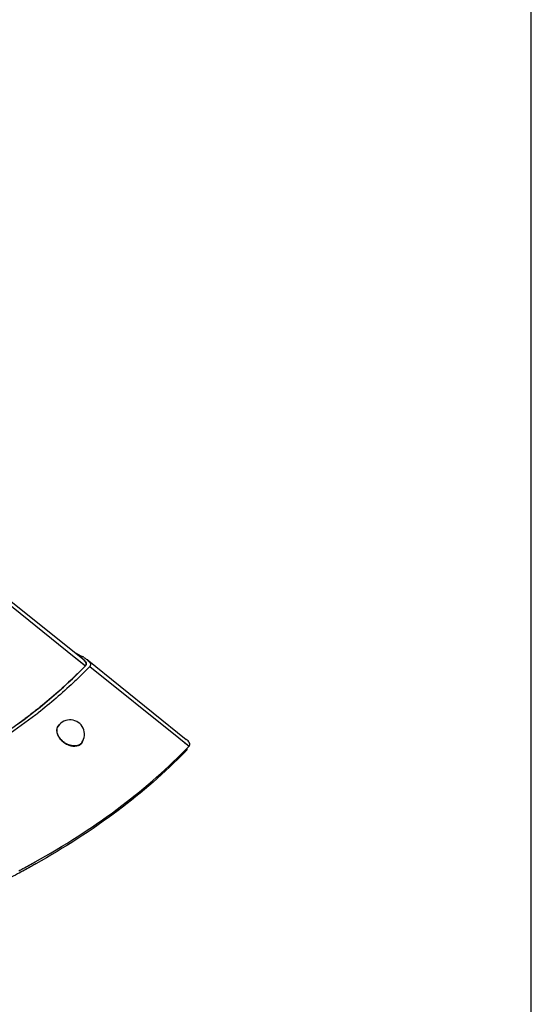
# Model space of a CAD drawing. Header units: inches. Extents: x 0 to 17, y 0 to 11.
# Tile 19 of 20: x 15.4 to 17, y 2.3 to 5.5. Entities that reach past the tile are written whole.
import ezdxf

# ---------------------------------------------------------------- set-up
doc = ezdxf.new("R2010")
doc.units = ezdxf.units.IN
doc.header["$LTSCALE"] = 0.935
doc.header["$MEASUREMENT"] = 0
doc.layers.get('0').update_dxf_attribs({"linetype": 'CONTINUOUS'})

msp = doc.modelspace()

# ---------------------------------------------------------------- linework, layer by layer
at = {"color": 7, "linetype": 'Continuous'}
for p, q in [((17, 0), (17, 11)), ((15.0959, 3.7924), (15.5263, 3.447)), ((15.1028, 3.8019), (15.5537, 3.4399)), ((15.5247, 3.4631), (15.553, 3.4472)), ((15.5263, 3.447), (15.5624, 3.418)), ((15.5308, 3.4433), (15.5612, 3.4189)), ((15.558, 3.436), (15.5554, 3.4385)), ((15.5608, 3.433), (15.558, 3.436)), ((15.5628, 3.4302), (15.5608, 3.433)), ((15.5641, 3.4275), (15.5628, 3.4302)), ((15.5676, 3.4376), (15.8877, 3.1807)), ((15.5764, 3.4157), (15.8636, 3.1852)), ((15.41, 3.2663), (15.4087, 3.2653)), ((15.4101, 3.2662), (15.4089, 3.2652)), ((15.4747, 3.2235), (15.4717, 3.2192)), ((15.8636, 3.1852), (15.8804, 3.1716)), ((15.8636, 3.1852), (15.8964, 3.1588)), ((15.551, 3.1705), (15.5482, 3.1665)), ((15.8804, 3.1716), (15.883, 3.1696)), ((15.883, 3.1696), (15.8964, 3.1588))]:
    msp.add_line(p, q, dxfattribs=at)
for centre, radius, start, end in [((15.4827, 3.3219), 0.1438, 58.9615, 60.7194), ((15.4939, 3.3404), 0.1221, 56.9269, 58.9655), ((14.5291, 4.4233), 1.4533, 315.0631, 316.1069), ((15.5569, 3.4238), 0.00793, 349.3791, 357.3346), ((14.2963, 4.6856), 1.8042, 307.8098, 308.0727), ((15.5129, 3.197), 0.0465, 325.2209, 145.2209), ((15.4929, 3.2108), 0.023, 145.2962, 158.2738), ((15.4926, 3.211), 0.0226, 136.6645, 145.2203), ((15.4931, 3.2105), 0.0233, 129.8365, 136.6297), ((15.5328, 3.1832), 0.023, 313.0412, 316.5825), ((15.5331, 3.1829), 0.0226, 316.5899, 325.2161), ((14.7164, 4.2913), 1.6355, 315.5509, 316.1786)]:
    msp.add_arc(centre, radius, start, end, dxfattribs=at)
for points, knots in [([(15.5537, 3.4399), (15.5544, 3.4393), (15.557, 3.4371), (15.5594, 3.4347), (15.561, 3.4328)], [0, 0, 0, 0, 0.261357, 1, 1, 1, 1]), ([(15.5605, 3.4427), (15.5611, 3.4423), (15.5636, 3.4407), (15.5659, 3.439), (15.5676, 3.4376)], [0, 0, 0, 0, 0.255647, 1, 1, 1, 1]), ([(15.561, 3.4328), (15.5616, 3.432), (15.5636, 3.4293), (15.565, 3.4259), (15.5649, 3.4234)], [0, 0, 0, 0, 0.272549, 1, 1, 1, 1]), ([(15.5649, 3.4234), (15.5649, 3.4245), (15.5647, 3.4259), (15.5643, 3.4272), (15.5641, 3.4275)], [0, 0, 0, 0, 0.742671, 1, 1, 1, 1]), ([(15.5676, 3.4376), (15.5696, 3.436), (15.5732, 3.4328), (15.5775, 3.4275), (15.5792, 3.4223), (15.5783, 3.4182), (15.5771, 3.4165), (15.5764, 3.4157)], [0, 0, 0, 0, 0.285172, 0.542545, 0.76806, 0.878525, 1, 1, 1, 1]), ([(14.2711, 2.7796), (14.4048, 2.8091), (14.6603, 2.8793), (14.9613, 3.0019), (15.1765, 3.1176), (15.3635, 3.2376), (15.4892, 3.3422), (15.5624, 3.418)], [0, 0, 0, 0, 0.281488, 0.543458, 0.666284, 0.783346, 1, 1, 1, 1]), ([(15.5578, 3.3968), (15.5465, 3.3855), (15.4993, 3.3397), (15.4492, 3.2969), (15.4101, 3.2662)], [0, 0, 0, 0, 0.243884, 1, 1, 1, 1]), ([(15.5624, 3.418), (15.5513, 3.4065), (15.5048, 3.3599), (15.4553, 3.3164), (15.4165, 3.2852)], [0, 0, 0, 0, 0.243814, 1, 1, 1, 1]), ([(15.5624, 3.418), (15.5631, 3.4188), (15.5643, 3.4204), (15.5648, 3.4225), (15.5649, 3.4234)], [0, 0, 0, 0, 0.523787, 1, 1, 1, 1]), ([(15.5647, 3.4223), (15.5647, 3.4219), (15.5642, 3.4203), (15.5633, 3.4189), (15.5624, 3.418)], [0, 0, 0, 0, 0.236276, 1, 1, 1, 1]), ([(15.4165, 3.2852), (15.4126, 3.282), (15.3967, 3.2693), (15.3806, 3.2569), (15.3684, 3.2477)], [0, 0, 0, 0, 0.248185, 1, 1, 1, 1]), ([(15.4024, 3.2601), (15.3409, 3.2125), (15.2074, 3.122), (15.0651, 3.0463), (14.99, 3.0107)], [0, 0, 0, 0, 0.483272, 1, 1, 1, 1]), ([(15.3684, 3.2477), (15.358, 3.2399), (15.3156, 3.2087), (15.2719, 3.1793), (15.2384, 3.158)], [0, 0, 0, 0, 0.245567, 1, 1, 1, 1]), ([(15.4715, 3.2193), (15.4702, 3.2159), (15.469, 3.208), (15.4719, 3.1958), (15.4788, 3.1838), (15.489, 3.1733), (15.5014, 3.165), (15.5185, 3.1585), (15.5329, 3.1582), (15.5406, 3.1614)], [0, 0, 0, 0, 0.103018, 0.21836, 0.347073, 0.485353, 0.626668, 0.763675, 1, 1, 1, 1]), ([(15.4806, 3.1838), (15.4781, 3.187), (15.4739, 3.1937), (15.4709, 3.2029), (15.4704, 3.21), (15.4709, 3.2149), (15.4723, 3.2195), (15.4738, 3.2223), (15.4747, 3.2235)], [0, 0, 0, 0, 0.286428, 0.546985, 0.667439, 0.782016, 0.892192, 1, 1, 1, 1]), ([(15.5403, 3.1621), (15.5381, 3.1612), (15.5333, 3.1599), (15.5256, 3.1595), (15.5175, 3.1604), (15.5092, 3.1628), (15.5011, 3.1664), (15.4934, 3.1712), (15.4865, 3.177), (15.4824, 3.1815), (15.4806, 3.1838)], [0, 0, 0, 0, 0.105014, 0.218073, 0.339066, 0.466803, 0.599312, 0.734133, 0.868573, 1, 1, 1, 1]), ([(15.8964, 3.1588), (15.8972, 3.1596), (15.8984, 3.1613), (15.8993, 3.1654), (15.8975, 3.1706), (15.8932, 3.1759), (15.8896, 3.1791), (15.8877, 3.1807)], [0, 0, 0, 0, 0.121412, 0.231861, 0.457416, 0.714818, 1, 1, 1, 1]), ([(15.4003, 2.7858), (15.4919, 2.8369), (15.6625, 2.9454), (15.8163, 3.077), (15.8839, 3.146)], [0, 0, 0, 0, 0.520722, 1, 1, 1, 1]), ([(15.8859, 3.1431), (15.8186, 3.0735), (15.6651, 2.9406), (15.4945, 2.8312), (15.4028, 2.7796)], [0, 0, 0, 0, 0.479078, 1, 1, 1, 1]), ([(15.5454, 3.1649), (15.545, 3.1647), (15.5434, 3.1636), (15.5416, 3.1627), (15.5403, 3.1621)], [0, 0, 0, 0, 0.245422, 1, 1, 1, 1]), ([(15.5406, 3.1614), (15.5414, 3.1617), (15.5442, 3.163), (15.5468, 3.1648), (15.5485, 3.1664)], [0, 0, 0, 0, 0.257313, 1, 1, 1, 1]), ([(15.551, 3.1705), (15.5503, 3.1695), (15.5486, 3.1674), (15.5465, 3.1657), (15.5454, 3.1649)], [0, 0, 0, 0, 0.496009, 1, 1, 1, 1]), ([(15.89, 3.1525), (15.8901, 3.1509), (15.8894, 3.1473), (15.8872, 3.1444), (15.8859, 3.1431)], [0, 0, 0, 0, 0.473789, 1, 1, 1, 1]), ([(15.3478, 2.7573), (15.3523, 2.7596), (15.3698, 2.769), (15.3873, 2.7785), (15.4003, 2.7858)], [0, 0, 0, 0, 0.251274, 1, 1, 1, 1]), ([(15.4028, 2.7796), (15.3985, 2.7772), (15.3812, 2.7675), (15.3638, 2.758), (15.3507, 2.751)], [0, 0, 0, 0, 0.248721, 1, 1, 1, 1]), ([(15.3507, 2.751), (15.3412, 2.746), (15.3028, 2.7257), (15.2638, 2.7064), (15.2343, 2.6923)], [0, 0, 0, 0, 0.247352, 1, 1, 1, 1])]:
    msp.add_open_spline(points, degree=3, knots=knots, dxfattribs=at)
msp.add_open_spline([(15.5516, 3.17), (15.553, 3.1721), (15.5541, 3.1744), (15.5548, 3.1768)], degree=3, dxfattribs=at)

doc.saveas('drawing.dxf')
